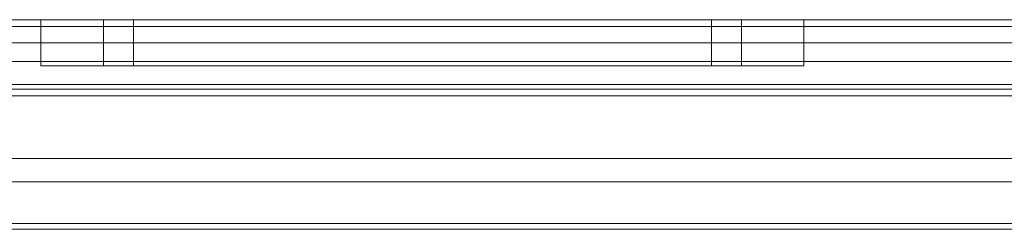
# Model space of a CAD drawing. Extents: x -740 to 300, y 62 to 1112.
# Tile 163 of 180: x 146.3368 to 146.6695, y 606.4343 to 606.5051. Entities that reach past the tile are written whole.
import ezdxf

# ---------------------------------------------------------------- set-up
doc = ezdxf.new("R2010")
doc.units = 0
doc.layers.get('0').update_dxf_attribs({"lineweight": 13})

# ---------------------------------------------------------------- blocks, each defined once
blk = doc.blocks.new('Referenz-A06CPVDQL0')
at = {"color": 9, "linetype": 'ByBlock', "lineweight": 13, "ltscale": 0.13, "true_color": 0xc1c9c4}
for p, q in [((147.91821, 606.50505), (146.12133, 606.50505)), ((147.91821, 606.50505), (146.12133, 606.50505)), ((147.01977, 606.50505), (146.20727, 606.50505)), ((146.20727, 606.50505), (147.01977, 606.50505)), ((147.82446, 606.50505), (146.21508, 606.50505)), ((146.21508, 606.50505), (147.82446, 606.50505)), ((146.34399, 606.50505), (146.34399, 606.48943)), ((146.34838, 606.50505), (146.34399, 606.50505)), ((146.34399, 606.50505), (146.34838, 606.50505)), ((146.36126, 606.50505), (146.34838, 606.50505)), ((146.34838, 606.50505), (146.36126, 606.50505)), ((146.38174, 606.50505), (146.36126, 606.50505)), ((146.36126, 606.50505), (146.38174, 606.50505)), ((146.36516, 606.50505), (146.36516, 606.48943)), ((146.36723, 606.50505), (146.36516, 606.50505)), ((146.36516, 606.50505), (146.36723, 606.50505)), ((146.37336, 606.50505), (146.36723, 606.50505)), ((146.36723, 606.50505), (146.37336, 606.50505)), ((146.38332, 606.50505), (146.37336, 606.50505)), ((146.37336, 606.50505), (146.38332, 606.50505)), ((146.37524, 606.50505), (146.37524, 606.48943)), ((146.37712, 606.50505), (146.37524, 606.50505)), ((146.37524, 606.50505), (146.37712, 606.50505)), ((146.38267, 606.50505), (146.37712, 606.50505)), ((146.37712, 606.50505), (146.38267, 606.50505)), ((146.40844, 606.50505), (146.38174, 606.50505)), ((146.38174, 606.50505), (146.40844, 606.50505)), ((146.3917, 606.50505), (146.38267, 606.50505)), ((146.38267, 606.50505), (146.3917, 606.50505)), ((146.39672, 606.50505), (146.38332, 606.50505)), ((146.38332, 606.50505), (146.39672, 606.50505)), ((146.40384, 606.50505), (146.3917, 606.50505)), ((146.3917, 606.50505), (146.40384, 606.50505)), ((146.41304, 606.50505), (146.39672, 606.50505)), ((146.39672, 606.50505), (146.41304, 606.50505)), ((146.41864, 606.50505), (146.40384, 606.50505)), ((146.40384, 606.50505), (146.41864, 606.50505)), ((146.43953, 606.50505), (146.40844, 606.50505)), ((146.40844, 606.50505), (146.43953, 606.50505)), ((146.43167, 606.50505), (146.41304, 606.50505)), ((146.41304, 606.50505), (146.43167, 606.50505)), ((146.43552, 606.50505), (146.41864, 606.50505)), ((146.41864, 606.50505), (146.43552, 606.50505)), ((146.45188, 606.50505), (146.43167, 606.50505)), ((146.43167, 606.50505), (146.45188, 606.50505)), ((146.45384, 606.50505), (146.43552, 606.50505)), ((146.43552, 606.50505), (146.45384, 606.50505)), ((146.4729, 606.50505), (146.43953, 606.50505)), ((146.43953, 606.50505), (146.4729, 606.50505)), ((146.4729, 606.50505), (146.45188, 606.50505)), ((146.45188, 606.50505), (146.4729, 606.50505)), ((146.4729, 606.50505), (146.45384, 606.50505)), ((146.45384, 606.50505), (146.4729, 606.50505)), ((146.49391, 606.50505), (146.4729, 606.50505)), ((146.50626, 606.50505), (146.4729, 606.50505)), ((146.49195, 606.50505), (146.4729, 606.50505)), ((146.4729, 606.50505), (146.49391, 606.50505)), ((146.4729, 606.50505), (146.50626, 606.50505)), ((146.4729, 606.50505), (146.49195, 606.50505)), ((146.51027, 606.50505), (146.49195, 606.50505)), ((146.49195, 606.50505), (146.51027, 606.50505)), ((146.51412, 606.50505), (146.49391, 606.50505)), ((146.49391, 606.50505), (146.51412, 606.50505)), ((146.53735, 606.50505), (146.50626, 606.50505)), ((146.50626, 606.50505), (146.53735, 606.50505)), ((146.52715, 606.50505), (146.51027, 606.50505)), ((146.51027, 606.50505), (146.52715, 606.50505)), ((146.53275, 606.50505), (146.51412, 606.50505)), ((146.51412, 606.50505), (146.53275, 606.50505)), ((146.54195, 606.50505), (146.52715, 606.50505)), ((146.52715, 606.50505), (146.54195, 606.50505)), ((146.54907, 606.50505), (146.53275, 606.50505)), ((146.53275, 606.50505), (146.54907, 606.50505)), ((146.56405, 606.50505), (146.53735, 606.50505)), ((146.53735, 606.50505), (146.56405, 606.50505)), ((146.55409, 606.50505), (146.54195, 606.50505)), ((146.54195, 606.50505), (146.55409, 606.50505)), ((146.56247, 606.50505), (146.54907, 606.50505)), ((146.54907, 606.50505), (146.56247, 606.50505)), ((146.56312, 606.50505), (146.55409, 606.50505)), ((146.55409, 606.50505), (146.56312, 606.50505)), ((146.57243, 606.50505), (146.56247, 606.50505)), ((146.56247, 606.50505), (146.57243, 606.50505)), ((146.56867, 606.50505), (146.56312, 606.50505)), ((146.56312, 606.50505), (146.56867, 606.50505)), ((146.58453, 606.50505), (146.56405, 606.50505)), ((146.56405, 606.50505), (146.58453, 606.50505)), ((146.57055, 606.50505), (146.56867, 606.50505)), ((146.56867, 606.50505), (146.57055, 606.50505)), ((146.57055, 606.48943), (146.57055, 606.50505)), ((146.57856, 606.50505), (146.57243, 606.50505)), ((146.57243, 606.50505), (146.57856, 606.50505)), ((146.58063, 606.50505), (146.57856, 606.50505)), ((146.57856, 606.50505), (146.58063, 606.50505)), ((146.58063, 606.48943), (146.58063, 606.50505)), ((146.59741, 606.50505), (146.58453, 606.50505)), ((146.58453, 606.50505), (146.59741, 606.50505)), ((146.6018, 606.50505), (146.59741, 606.50505)), ((146.59741, 606.50505), (146.6018, 606.50505)), ((146.6018, 606.48943), (146.6018, 606.50505)), ((146.20727, 606.49724), (147.01977, 606.49724)), ((146.20727, 606.49724), (147.01977, 606.49724)), ((146.21508, 606.49724), (147.82446, 606.49724)), ((147.82446, 606.49724), (146.21508, 606.49724)), ((146.34399, 606.48943), (146.34838, 606.48943)), ((146.34399, 606.48943), (146.34838, 606.48943)), ((146.34838, 606.48943), (146.36126, 606.48943)), ((146.34838, 606.48943), (146.36126, 606.48943)), ((146.36126, 606.48943), (146.38174, 606.48943)), ((146.36126, 606.48943), (146.38174, 606.48943)), ((146.36516, 606.48943), (146.36883, 606.48943)), ((146.36516, 606.48943), (146.36883, 606.48943)), ((146.36883, 606.48943), (146.37959, 606.48943)), ((146.36883, 606.48943), (146.37959, 606.48943)), ((146.37524, 606.48943), (146.37857, 606.48943)), ((146.37524, 606.48943), (146.37857, 606.48943)), ((146.37857, 606.48943), (146.38832, 606.48943)), ((146.37857, 606.48943), (146.38832, 606.48943)), ((146.37959, 606.48943), (146.39672, 606.48943)), ((146.37959, 606.48943), (146.39672, 606.48943)), ((146.38174, 606.48943), (146.40844, 606.48943)), ((146.38174, 606.48943), (146.40844, 606.48943)), ((146.38832, 606.48943), (146.40384, 606.48943)), ((146.38832, 606.48943), (146.40384, 606.48943)), ((146.39672, 606.48943), (146.41903, 606.48943)), ((146.39672, 606.48943), (146.41903, 606.48943)), ((146.40384, 606.48943), (146.42407, 606.48943)), ((146.40384, 606.48943), (146.42407, 606.48943)), ((146.40844, 606.48943), (146.43953, 606.48943)), ((146.40844, 606.48943), (146.43953, 606.48943)), ((146.41903, 606.48943), (146.44501, 606.48943)), ((146.41903, 606.48943), (146.44501, 606.48943)), ((146.42407, 606.48943), (146.44762, 606.48943)), ((146.42407, 606.48943), (146.44762, 606.48943)), ((146.43953, 606.48943), (146.4729, 606.48943)), ((146.43953, 606.48943), (146.4729, 606.48943)), ((146.44501, 606.48943), (146.4729, 606.48943)), ((146.44501, 606.48943), (146.4729, 606.48943)), ((146.44762, 606.48943), (146.4729, 606.48943)), ((146.44762, 606.48943), (146.4729, 606.48943)), ((146.4729, 606.48943), (146.50078, 606.48943)), ((146.4729, 606.48943), (146.50626, 606.48943)), ((146.4729, 606.48943), (146.49817, 606.48943)), ((146.4729, 606.48943), (146.50626, 606.48943)), ((146.4729, 606.48943), (146.50078, 606.48943)), ((146.4729, 606.48943), (146.49817, 606.48943)), ((146.49817, 606.48943), (146.52172, 606.48943)), ((146.49817, 606.48943), (146.52172, 606.48943)), ((146.50078, 606.48943), (146.52676, 606.48943)), ((146.50078, 606.48943), (146.52676, 606.48943)), ((146.50626, 606.48943), (146.53735, 606.48943)), ((146.50626, 606.48943), (146.53735, 606.48943)), ((146.52172, 606.48943), (146.54195, 606.48943)), ((146.52172, 606.48943), (146.54195, 606.48943)), ((146.52676, 606.48943), (146.54907, 606.48943)), ((146.52676, 606.48943), (146.54907, 606.48943)), ((146.53735, 606.48943), (146.56405, 606.48943)), ((146.53735, 606.48943), (146.56405, 606.48943)), ((146.54195, 606.48943), (146.55747, 606.48943)), ((146.54195, 606.48943), (146.55747, 606.48943)), ((146.54907, 606.48943), (146.5662, 606.48943)), ((146.54907, 606.48943), (146.5662, 606.48943)), ((146.55747, 606.48943), (146.56722, 606.48943)), ((146.55747, 606.48943), (146.56722, 606.48943)), ((146.56405, 606.48943), (146.58453, 606.48943)), ((146.56405, 606.48943), (146.58453, 606.48943)), ((146.5662, 606.48943), (146.57696, 606.48943)), ((146.5662, 606.48943), (146.57696, 606.48943)), ((146.56722, 606.48943), (146.57055, 606.48943)), ((146.56722, 606.48943), (146.57055, 606.48943)), ((146.57696, 606.48943), (146.58063, 606.48943)), ((146.57696, 606.48943), (146.58063, 606.48943)), ((146.58453, 606.48943), (146.59741, 606.48943)), ((146.58453, 606.48943), (146.59741, 606.48943)), ((146.59741, 606.48943), (146.6018, 606.48943)), ((146.59741, 606.48943), (146.6018, 606.48943)), ((146.12133, 606.48318), (147.91821, 606.48318)), ((146.12133, 606.48161), (146.7854, 606.48161)), ((147.78071, 606.48318), (146.25883, 606.48318)), ((146.25883, 606.45818), (147.78071, 606.45818)), ((146.81274, 606.45818), (146.25883, 606.45818)), ((146.23269, 606.4363), (146.81274, 606.4363)), ((146.81274, 606.4363), (146.23289, 606.4363))]:
    blk.add_line(p, q, dxfattribs=at)
at = {"color": 251, "linetype": 'ByBlock', "lineweight": 13, "ltscale": 0.13, "true_color": 0x636363}
for p, q in [((147.91821, 606.50505), (146.12133, 606.50505)), ((147.91821, 606.5028), (146.12133, 606.5028)), ((147.78071, 606.49099), (146.25883, 606.49099)), ((146.25883, 606.49099), (147.78071, 606.49099)), ((146.12133, 606.47936), (147.91821, 606.47936)), ((146.25883, 606.45036), (147.78071, 606.45036)), ((147.78071, 606.45036), (146.25883, 606.45036)), ((146.25415, 606.4363), (147.7854, 606.4363)), ((146.25612, 606.43432), (147.78342, 606.43432))]:
    blk.add_line(p, q, dxfattribs=at)

msp = doc.modelspace()

# ---------------------------------------------------------------- block references
at = {"color": 8, "lineweight": 25, "ltscale": 0.25, "true_color": 0x808080}
msp.add_blockref('Referenz-A06CPVDQL0', (0, 0), dxfattribs=at)

doc.saveas('drawing.dxf')
